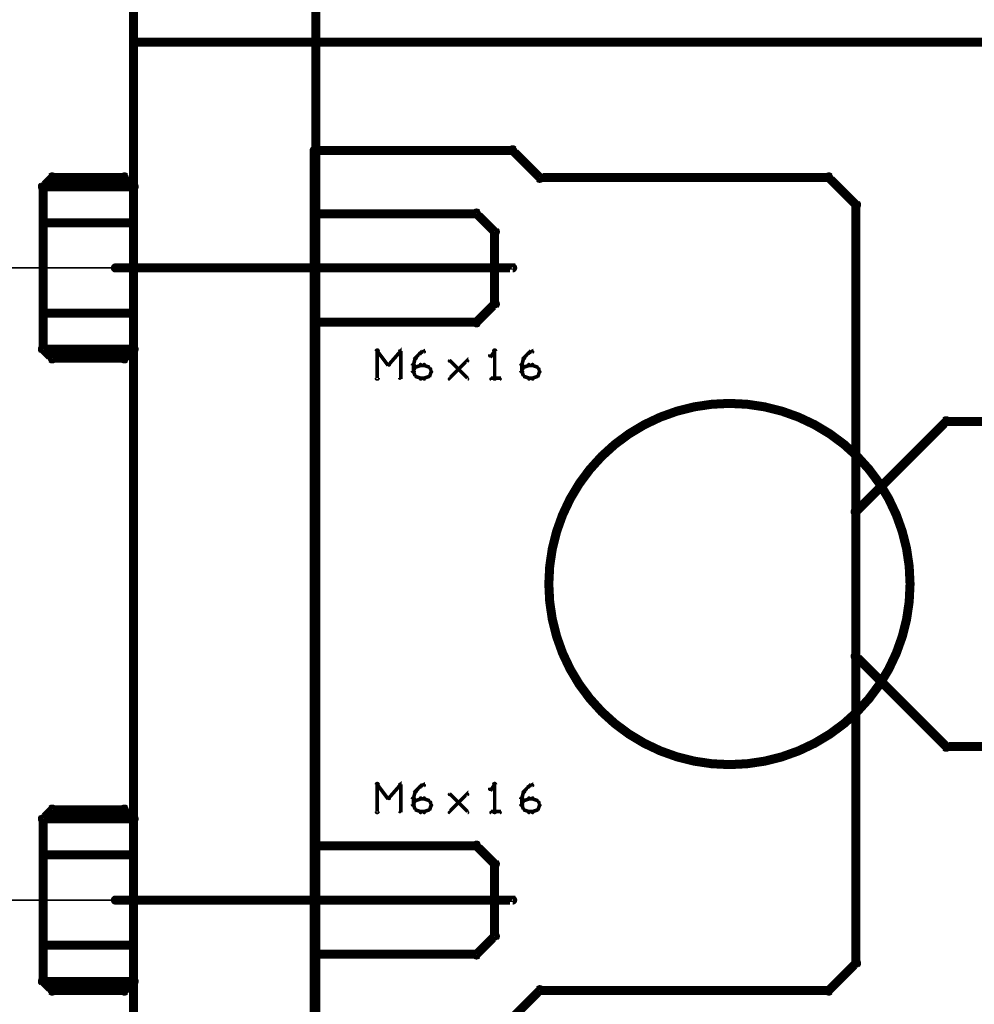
# Model space of a CAD drawing. Extents: x 178 to 725, y 26 to 878.
# Tile 58 of 93: x 236 to 289, y 529 to 583. Entities that reach past the tile are written whole.
import ezdxf

# ---------------------------------------------------------------- set-up
doc = ezdxf.new("R2010")
doc.units = 0
for name, color, linetype in [('DIMENSIONS', 2, 'CONTINUOUS'), ('DRAWING', 4, 'CONTINUOUS'), ('OUTLINES', 1, 'CONTINUOUS')]:
    doc.layers.add(name, color=color, linetype=linetype)

msp = doc.modelspace()

# ---------------------------------------------------------------- linework, layer by layer
at = {"layer": 'DIMENSIONS', "color": 94}
for points in [[(252.5, 575.8, 0.1, 0.1, 1), (252.5, 575.8, 0, 0, 0), (252.5, 575.8, 0, 0, 0), (252.5, 575.8, 0.1, 0.1, 0), (252.5, 589.5, 0.1, 0.1, 0), (252.5, 589.5, 0, 0, 0), (252.5, 589.5, 0.1, 0.1, 0), (252.5, 589.5, 0.1, 0.1, 1), (252.5, 589.5, 0, 0, 0)], [(242.5, 569.5, 0.1, 0.1, 1), (242.5, 569.5, 0, 0, 0), (242.5, 569.5, 0, 0, 0), (242.5, 569.5, 0.1, 0.1, 0), (197.5, 569.5, 0.1, 0.1, 0), (197.5, 569.5, 0, 0, 0), (197.5, 569.5, 0.1, 0.1, 0), (197.5, 569.5, 0.1, 0.1, 1), (197.5, 569.5, 0, 0, 0)], [(242.6, 536.3, 0.1, 0.1, 1), (242.5, 536.3, 0, 0, 0), (242.6, 536.3, 0, 0, 0), (242.6, 536.3, 0.1, 0.1, 0), (242.6, 489.5, 0.1, 0.1, 0), (242.6, 489.5, 0, 0, 0), (242.6, 489.5, 0.1, 0.1, 0), (242.5, 489.5, 0.1, 0.1, 1), (242.6, 489.5, 0, 0, 0)], [(242.5, 534.5, 0.1, 0.1, 1), (242.5, 534.5, 0, 0, 0), (242.5, 534.5, 0, 0, 0), (242.5, 534.5, 0.1, 0.1, 0), (224.5, 534.5, 0.1, 0.1, 0), (224.5, 534.5, 0, 0, 0), (224.5, 534.5, 0.1, 0.1, 0), (224.5, 534.5, 0.1, 0.1, 1), (224.5, 534.5, 0, 0, 0)]]:
    msp.add_lwpolyline(points, format="xyseb", dxfattribs=at)
at = {"layer": 'DRAWING', "color": 2}
for points in [[(242.5, 717, 0.5, 0.5, 0), (242.5, 517, 0, 0, 0), (242.5, 517, 0.3, 0.3, 0), (242.6, 517, 0.3, 0.3, -1), (242.4, 517, 0, 0, 0), (242.5, 516.9, 0.3, 0.3, -1), (242.5, 517.1, 0, 0, 0), (242.5, 517, 0, 0, 0), (242.5, 517, 0.5, 0.5, 0), (252.6, 517, 0, 0, 0), (252.6, 517, 0.3, 0.3, 0), (252.6, 517.1, 0.3, 0.3, -1), (252.6, 516.9, 0, 0, 0), (252.7, 517, 0.3, 0.3, -1), (252.4, 517, 0, 0, 0), (252.6, 517, 0, 0, 0), (252.6, 517, 0.5, 0.5, 0), (252.6, 717, 0, 0, 0)], [(662.5, 582, 0.5, 0.5, 0), (242.5, 582, 0, 0, 0), (242.5, 582, 0.3, 0.3, 0), (242.5, 582.1, 0.3, 0.3, 1), (242.5, 581.9, 0, 0, 0), (242.6, 582, 0.3, 0.3, 1), (242.4, 582, 0, 0, 0), (242.5, 582, 0, 0, 0), (242.5, 582, 0.5, 0.5, 0), (242.5, 502, 0.5, 0.5, 0), (242.5, 502, 0, 0, 0), (242.5, 502, 0.3, 0.3, 0), (242.4, 502, 0.3, 0.3, 1), (242.6, 502, 0, 0, 0), (242.5, 502.1, 0.3, 0.3, 1), (242.5, 501.9, 0, 0, 0), (242.5, 502, 0, 0, 0), (242.5, 502, 0.5, 0.5, 0), (662.5, 502, 0, 0, 0)], [(241.5, 569.6, 0.3, 0.3, 1), (241.5, 569.4, 0, 0, 0), (241.5, 569.5, 0, 0, 0), (241.5, 569.5, 0.5, 0.5, 0), (263.5, 569.5, 0.5, 0.5, 0), (263.5, 569.5, 0, 0, 0), (263.5, 569.5, 0.3, 0.3, 0), (263.5, 569.4, 0.3, 0.3, 1), (263.5, 569.6, 0, 0, 0)], [(241.5, 534.6, 0.3, 0.3, 1), (241.5, 534.4, 0, 0, 0), (241.5, 534.5, 0, 0, 0), (241.5, 534.5, 0.5, 0.5, 0), (263.5, 534.5, 0.5, 0.5, 0), (263.5, 534.5, 0, 0, 0), (263.5, 534.5, 0.3, 0.3, 0), (263.5, 534.4, 0.3, 0.3, 1), (263.5, 534.6, 0, 0, 0)]]:
    msp.add_lwpolyline(points, format="xyseb", dxfattribs=at)
at = {"layer": 'OUTLINES', "color": 11}
for points in [[(263.5, 528, 0.5, 0.5, 0), (265, 529.5, 0, 0, 0), (265, 529.5, 0.3, 0.3, 0), (265.1, 529.4, 0.3, 0.3, 1), (264.9, 529.6, 0, 0, 0), (265, 529.6, 0.3, 0.3, 1), (265, 529.4, 0, 0, 0), (265, 529.5, 0, 0, 0), (265, 529.5, 0.5, 0.5, 0), (281, 529.5, 0, 0, 0), (281, 529.5, 0.3, 0.3, 0), (281, 529.4, 0.3, 0.3, 1), (281, 529.6, 0, 0, 0), (280.9, 529.6, 0.3, 0.3, 1), (281.1, 529.4, 0, 0, 0), (281, 529.5, 0, 0, 0), (281, 529.5, 0.5, 0.5, 0), (282.5, 531, 0, 0, 0), (282.5, 531, 0.3, 0.3, 0), (282.6, 530.9, 0.3, 0.3, 1), (282.4, 531.1, 0, 0, 0), (282.4, 531, 0.3, 0.3, 1), (282.6, 531, 0, 0, 0), (282.5, 531, 0, 0, 0), (282.5, 531, 0.5, 0.5, 0), (282.5, 573, 0, 0, 0), (282.5, 573, 0.3, 0.3, 0), (282.6, 573, 0.3, 0.3, 1), (282.4, 573, 0, 0, 0), (282.4, 572.9, 0.3, 0.3, 1), (282.6, 573.1, 0, 0, 0), (282.5, 573, 0, 0, 0), (282.5, 573, 0.5, 0.5, 0), (281, 574.5, 0, 0, 0), (281, 574.5, 0.3, 0.3, 0), (281.1, 574.6, 0.3, 0.3, 1), (280.9, 574.4, 0, 0, 0), (281, 574.4, 0.3, 0.3, 1), (281, 574.6, 0, 0, 0), (281, 574.5, 0, 0, 0), (281, 574.5, 0.5, 0.5, 0), (265, 574.5, 0, 0, 0), (265, 574.5, 0.3, 0.3, 0), (265, 574.6, 0.3, 0.3, 1), (265, 574.4, 0, 0, 0), (264.9, 574.4, 0.3, 0.3, 1), (265.1, 574.6, 0, 0, 0), (265, 574.5, 0, 0, 0), (265, 574.5, 0.5, 0.5, 0), (263.5, 576, 0, 0, 0), (263.5, 576, 0.3, 0.3, 0), (263.6, 576.1, 0.3, 0.3, 1), (263.4, 575.9, 0, 0, 0), (263.5, 575.9, 0.3, 0.3, 1), (263.5, 576.1, 0, 0, 0), (263.5, 576, 0, 0, 0), (263.5, 576, 0.5, 0.5, 0), (252.5, 576, 0, 0, 0), (252.5, 576, 0.3, 0.3, 0), (252.5, 576.1, 0.3, 0.3, 1), (252.5, 575.9, 0, 0, 0), (252.6, 576, 0.3, 0.3, 1), (252.4, 576, 0, 0, 0), (252.5, 576, 0, 0, 0), (252.5, 576, 0.5, 0.5, 0), (252.5, 528, 0, 0, 0)], [(255.9, 563.4, 0.1, 0.1, 1), (256.1, 563.4, 0, 0, 0), (256, 563.4, 0, 0, 0), (256, 563.4, 0.2, 0.2, 0), (256, 564.9, 0.2, 0.2, 0), (256, 564.9, 0, 0, 0), (256, 564.9, 0.1, 0.1, 0), (256.1, 564.9, 0.1, 0.1, 1), (255.9, 564.9, 0, 0, 0)], [(256, 564.9, 0.1, 0.1, 1), (256, 564.8, 0, 0, 0), (256, 564.9, 0, 0, 0), (256, 564.9, 0.2, 0.2, 0), (256.6, 564.1, 0.2, 0.2, 0), (256.6, 564.1, 0, 0, 0), (256.6, 564.1, 0.1, 0.1, 0), (256.6, 564.1, 0.1, 0.1, 1), (256.7, 564.2, 0, 0, 0)], [(256.6, 564.2, 0.1, 0.1, 1), (256.7, 564.1, 0, 0, 0), (256.6, 564.1, 0, 0, 0), (256.6, 564.1, 0.2, 0.2, 0), (257.3, 564.9, 0.2, 0.2, 0), (257.3, 564.9, 0, 0, 0), (257.3, 564.9, 0.1, 0.1, 0), (257.3, 564.8, 0.1, 0.1, 1), (257.2, 564.9, 0, 0, 0)], [(257.3, 564.9, 0.1, 0.1, 1), (257.2, 564.9, 0, 0, 0), (257.3, 564.9, 0, 0, 0), (257.3, 564.9, 0.2, 0.2, 0), (257.3, 563.4, 0.2, 0.2, 0), (257.3, 563.4, 0, 0, 0), (257.3, 563.4, 0.1, 0.1, 0), (257.2, 563.4, 0.1, 0.1, 1), (257.3, 563.4, 0, 0, 0)], [(258.1, 564.5, 0.1, 0.1, 1), (258.2, 564.5, 0, 0, 0), (258.1, 564.5, 0, 0, 0), (258.1, 564.5, 0.2, 0.2, 0), (258.4, 564.8, 0.2, 0.2, 0), (258.4, 564.8, 0, 0, 0), (258.4, 564.8, 0.1, 0.1, 0), (258.4, 564.7, 0.1, 0.1, 1), (258.3, 564.8, 0, 0, 0)], [(258.4, 564.8, 0.1, 0.1, 1), (258.4, 564.7, 0, 0, 0), (258.4, 564.8, 0, 0, 0), (258.4, 564.8, 0.2, 0.2, 0), (258.6, 564.9, 0.2, 0.2, 0), (258.6, 564.9, 0, 0, 0), (258.6, 564.9, 0.1, 0.1, 0), (258.6, 564.8, 0.1, 0.1, 1), (258.6, 564.9, 0, 0, 0)], [(262.5, 564.8, 0.1, 0.1, 1), (262.5, 564.9, 0, 0, 0), (262.5, 564.9, 0, 0, 0), (262.5, 564.9, 0.2, 0.2, 0), (262.3, 564.6, 0.2, 0.2, 0), (262.3, 564.6, 0, 0, 0), (262.3, 564.6, 0.1, 0.1, 0), (262.2, 564.7, 0.1, 0.1, 1), (262.3, 564.6, 0, 0, 0)], [(262.4, 563.4, 0.1, 0.1, 1), (262.6, 563.4, 0, 0, 0), (262.5, 563.4, 0, 0, 0), (262.5, 563.4, 0.2, 0.2, 0), (262.5, 564.9, 0.2, 0.2, 0), (262.5, 564.9, 0, 0, 0), (262.5, 564.9, 0.1, 0.1, 0), (262.6, 564.9, 0.1, 0.1, 1), (262.4, 564.9, 0, 0, 0)], [(264.1, 564.5, 0.1, 0.1, 1), (264.2, 564.5, 0, 0, 0), (264.1, 564.5, 0, 0, 0), (264.1, 564.5, 0.2, 0.2, 0), (264.4, 564.8, 0.2, 0.2, 0), (264.4, 564.8, 0, 0, 0), (264.4, 564.8, 0.1, 0.1, 0), (264.4, 564.7, 0.1, 0.1, 1), (264.3, 564.8, 0, 0, 0)], [(264.4, 564.8, 0.1, 0.1, 1), (264.4, 564.7, 0, 0, 0), (264.4, 564.8, 0, 0, 0), (264.4, 564.8, 0.2, 0.2, 0), (264.6, 564.9, 0.2, 0.2, 0), (264.6, 564.9, 0, 0, 0), (264.6, 564.9, 0.1, 0.1, 0), (264.6, 564.8, 0.1, 0.1, 1), (264.6, 564.9, 0, 0, 0)], [(257.9, 563.8, 0.1, 0.1, 1), (258.1, 563.8, 0, 0, 0), (258, 563.8, 0, 0, 0), (258, 563.8, 0.2, 0.2, 0), (258, 564.1, 0.2, 0.2, 0), (258, 564.1, 0, 0, 0), (258, 564.1, 0.1, 0.1, 0), (258.1, 564.1, 0.1, 0.1, 1), (257.9, 564.1, 0, 0, 0)], [(258, 564.1, 0.1, 0.1, 1), (258, 564.1, 0, 0, 0), (258, 564.1, 0, 0, 0), (258, 564.1, 0.2, 0.2, 0), (258.1, 564.5, 0.2, 0.2, 0), (258.1, 564.5, 0, 0, 0), (258.1, 564.5, 0.1, 0.1, 0), (258.2, 564.5, 0.1, 0.1, 1), (258.1, 564.5, 0, 0, 0)], [(258.1, 564, 0.1, 0.1, 1), (258.1, 564, 0, 0, 0), (258.1, 564, 0, 0, 0), (258.1, 564, 0.2, 0.2, 0), (258.4, 564.1, 0.2, 0.2, 0), (258.4, 564.1, 0, 0, 0), (258.4, 564.1, 0.1, 0.1, 0), (258.4, 564.1, 0.1, 0.1, 1), (258.4, 564.2, 0, 0, 0)], [(258.4, 564.2, 0.1, 0.1, 1), (258.4, 564.1, 0, 0, 0), (258.4, 564.1, 0, 0, 0), (258.4, 564.1, 0.2, 0.2, 0), (258.6, 564.1, 0.2, 0.2, 0), (258.6, 564.1, 0, 0, 0), (258.6, 564.1, 0.1, 0.1, 0), (258.6, 564.1, 0.1, 0.1, 1), (258.6, 564.2, 0, 0, 0)], [(258.6, 564.2, 0.1, 0.1, 1), (258.6, 564.1, 0, 0, 0), (258.6, 564.1, 0, 0, 0), (258.6, 564.1, 0.2, 0.2, 0), (258.9, 564, 0.2, 0.2, 0), (258.9, 564, 0, 0, 0), (258.9, 564, 0.1, 0.1, 0), (258.9, 564, 0.1, 0.1, 1), (258.9, 564, 0, 0, 0)], [(260, 563.4, 0.1, 0.1, 1), (260, 563.3, 0, 0, 0), (260, 563.4, 0, 0, 0), (260, 563.4, 0.2, 0.2, 0), (261, 564.4, 0.2, 0.2, 0), (261, 564.4, 0, 0, 0), (261, 564.4, 0.1, 0.1, 0), (261, 564.3, 0.1, 0.1, 1), (261, 564.4, 0, 0, 0)], [(261, 563.3, 0.1, 0.1, 1), (261, 563.4, 0, 0, 0), (261, 563.4, 0, 0, 0), (261, 563.4, 0.2, 0.2, 0), (260, 564.4, 0.2, 0.2, 0), (260, 564.4, 0, 0, 0), (260, 564.4, 0.1, 0.1, 0), (260, 564.4, 0.1, 0.1, 1), (260, 564.3, 0, 0, 0)], [(263.9, 563.8, 0.1, 0.1, 1), (264.1, 563.8, 0, 0, 0), (264, 563.8, 0, 0, 0), (264, 563.8, 0.2, 0.2, 0), (264, 564.1, 0.2, 0.2, 0), (264, 564.1, 0, 0, 0), (264, 564.1, 0.1, 0.1, 0), (264.1, 564.1, 0.1, 0.1, 1), (263.9, 564.1, 0, 0, 0)], [(264, 564.1, 0.1, 0.1, 1), (264, 564.1, 0, 0, 0), (264, 564.1, 0, 0, 0), (264, 564.1, 0.2, 0.2, 0), (264.1, 564.5, 0.2, 0.2, 0), (264.1, 564.5, 0, 0, 0), (264.1, 564.5, 0.1, 0.1, 0), (264.2, 564.5, 0.1, 0.1, 1), (264.1, 564.5, 0, 0, 0)], [(264.1, 564, 0.1, 0.1, 1), (264.1, 564, 0, 0, 0), (264.1, 564, 0, 0, 0), (264.1, 564, 0.2, 0.2, 0), (264.4, 564.1, 0.2, 0.2, 0), (264.4, 564.1, 0, 0, 0), (264.4, 564.1, 0.1, 0.1, 0), (264.4, 564.1, 0.1, 0.1, 1), (264.4, 564.2, 0, 0, 0)], [(264.4, 564.2, 0.1, 0.1, 1), (264.4, 564.1, 0, 0, 0), (264.4, 564.1, 0, 0, 0), (264.4, 564.1, 0.2, 0.2, 0), (264.6, 564.1, 0.2, 0.2, 0), (264.6, 564.1, 0, 0, 0), (264.6, 564.1, 0.1, 0.1, 0), (264.6, 564.1, 0.1, 0.1, 1), (264.6, 564.2, 0, 0, 0)], [(264.6, 564.2, 0.1, 0.1, 1), (264.6, 564.1, 0, 0, 0), (264.6, 564.1, 0, 0, 0), (264.6, 564.1, 0.2, 0.2, 0), (264.9, 564, 0.2, 0.2, 0), (264.9, 564, 0, 0, 0), (264.9, 564, 0.1, 0.1, 0), (264.9, 564, 0.1, 0.1, 1), (264.9, 564, 0, 0, 0)], [(258, 563.8, 0.1, 0.1, 1), (258, 563.7, 0, 0, 0), (258, 563.8, 0, 0, 0), (258, 563.8, 0.2, 0.2, 0), (258.1, 564, 0.2, 0.2, 0), (258.1, 564, 0, 0, 0), (258.1, 564, 0.1, 0.1, 0), (258.2, 564, 0.1, 0.1, 1), (258.1, 564, 0, 0, 0)], [(258.1, 563.5, 0.1, 0.1, 1), (258.2, 563.5, 0, 0, 0), (258.1, 563.5, 0, 0, 0), (258.1, 563.5, 0.2, 0.2, 0), (258, 563.8, 0.2, 0.2, 0), (258, 563.8, 0, 0, 0), (258, 563.8, 0.1, 0.1, 0), (258, 563.8, 0.1, 0.1, 1), (258, 563.7, 0, 0, 0)], [(258.9, 564, 0.1, 0.1, 1), (258.8, 564, 0, 0, 0), (258.9, 564, 0, 0, 0), (258.9, 564, 0.2, 0.2, 0), (259, 563.8, 0.2, 0.2, 0), (259, 563.8, 0, 0, 0), (259, 563.8, 0.1, 0.1, 0), (259, 563.7, 0.1, 0.1, 1), (259, 563.8, 0, 0, 0)], [(259, 563.7, 0.1, 0.1, 1), (259, 563.8, 0, 0, 0), (259, 563.8, 0, 0, 0), (259, 563.8, 0.2, 0.2, 0), (258.9, 563.5, 0.2, 0.2, 0), (258.9, 563.5, 0, 0, 0), (258.9, 563.5, 0.1, 0.1, 0), (258.8, 563.5, 0.1, 0.1, 1), (258.9, 563.5, 0, 0, 0)], [(264, 563.8, 0.1, 0.1, 1), (264, 563.7, 0, 0, 0), (264, 563.8, 0, 0, 0), (264, 563.8, 0.2, 0.2, 0), (264.1, 564, 0.2, 0.2, 0), (264.1, 564, 0, 0, 0), (264.1, 564, 0.1, 0.1, 0), (264.2, 564, 0.1, 0.1, 1), (264.1, 564, 0, 0, 0)], [(264.1, 563.5, 0.1, 0.1, 1), (264.2, 563.5, 0, 0, 0), (264.1, 563.5, 0, 0, 0), (264.1, 563.5, 0.2, 0.2, 0), (264, 563.8, 0.2, 0.2, 0), (264, 563.8, 0, 0, 0), (264, 563.8, 0.1, 0.1, 0), (264, 563.8, 0.1, 0.1, 1), (264, 563.7, 0, 0, 0)], [(264.9, 564, 0.1, 0.1, 1), (264.8, 564, 0, 0, 0), (264.9, 564, 0, 0, 0), (264.9, 564, 0.2, 0.2, 0), (265, 563.8, 0.2, 0.2, 0), (265, 563.8, 0, 0, 0), (265, 563.8, 0.1, 0.1, 0), (265, 563.7, 0.1, 0.1, 1), (265, 563.8, 0, 0, 0)], [(265, 563.7, 0.1, 0.1, 1), (265, 563.8, 0, 0, 0), (265, 563.8, 0, 0, 0), (265, 563.8, 0.2, 0.2, 0), (264.9, 563.5, 0.2, 0.2, 0), (264.9, 563.5, 0, 0, 0), (264.9, 563.5, 0.1, 0.1, 0), (264.8, 563.5, 0.1, 0.1, 1), (264.9, 563.5, 0, 0, 0)], [(258.4, 563.3, 0.1, 0.1, 1), (258.4, 563.4, 0, 0, 0), (258.4, 563.4, 0, 0, 0), (258.4, 563.4, 0.2, 0.2, 0), (258.1, 563.5, 0.2, 0.2, 0), (258.1, 563.5, 0, 0, 0), (258.1, 563.5, 0.1, 0.1, 0), (258.1, 563.5, 0.1, 0.1, 1), (258.1, 563.5, 0, 0, 0)], [(258.6, 563.3, 0.1, 0.1, 1), (258.6, 563.4, 0, 0, 0), (258.6, 563.4, 0, 0, 0), (258.6, 563.4, 0.2, 0.2, 0), (258.4, 563.4, 0.2, 0.2, 0), (258.4, 563.4, 0, 0, 0), (258.4, 563.4, 0.1, 0.1, 0), (258.4, 563.4, 0.1, 0.1, 1), (258.4, 563.3, 0, 0, 0)], [(258.9, 563.5, 0.1, 0.1, 1), (258.9, 563.5, 0, 0, 0), (258.9, 563.5, 0, 0, 0), (258.9, 563.5, 0.2, 0.2, 0), (258.6, 563.4, 0.2, 0.2, 0), (258.6, 563.4, 0, 0, 0), (258.6, 563.4, 0.1, 0.1, 0), (258.6, 563.4, 0.1, 0.1, 1), (258.6, 563.3, 0, 0, 0)], [(262.3, 563.4, 0.1, 0.1, 1), (262.3, 563.3, 0, 0, 0), (262.3, 563.4, 0, 0, 0), (262.3, 563.4, 0.2, 0.2, 0), (262.8, 563.4, 0.2, 0.2, 0), (262.8, 563.4, 0, 0, 0), (262.8, 563.4, 0.1, 0.1, 0), (262.8, 563.3, 0.1, 0.1, 1), (262.8, 563.4, 0, 0, 0)], [(264.4, 563.3, 0.1, 0.1, 1), (264.4, 563.4, 0, 0, 0), (264.4, 563.4, 0, 0, 0), (264.4, 563.4, 0.2, 0.2, 0), (264.1, 563.5, 0.2, 0.2, 0), (264.1, 563.5, 0, 0, 0), (264.1, 563.5, 0.1, 0.1, 0), (264.1, 563.5, 0.1, 0.1, 1), (264.1, 563.5, 0, 0, 0)], [(264.6, 563.3, 0.1, 0.1, 1), (264.6, 563.4, 0, 0, 0), (264.6, 563.4, 0, 0, 0), (264.6, 563.4, 0.2, 0.2, 0), (264.4, 563.4, 0.2, 0.2, 0), (264.4, 563.4, 0, 0, 0), (264.4, 563.4, 0.1, 0.1, 0), (264.4, 563.4, 0.1, 0.1, 1), (264.4, 563.3, 0, 0, 0)], [(264.9, 563.5, 0.1, 0.1, 1), (264.9, 563.5, 0, 0, 0), (264.9, 563.5, 0, 0, 0), (264.9, 563.5, 0.2, 0.2, 0), (264.6, 563.4, 0.2, 0.2, 0), (264.6, 563.4, 0, 0, 0), (264.6, 563.4, 0.1, 0.1, 0), (264.6, 563.4, 0.1, 0.1, 1), (264.6, 563.3, 0, 0, 0)], [(297.5, 543, 0.5, 0.5, 0), (287.5, 543, 0.5, 0.5, 0), (287.5, 543, 0, 0, 0), (287.5, 543, 0.3, 0.3, 0), (287.5, 543.1, 0.3, 0.3, 1), (287.5, 542.9, 0, 0, 0), (287.4, 542.9, 0.3, 0.3, 1), (287.6, 543.1, 0, 0, 0), (287.5, 543, 0, 0, 0), (287.5, 543, 0.5, 0.5, 0), (282.5, 548, 0, 0, 0), (282.5, 548, 0.3, 0.3, 0), (282.6, 548.1, 0.3, 0.3, 1), (282.4, 547.9, 0, 0, 0), (282.4, 548, 0.3, 0.3, 1), (282.6, 548, 0, 0, 0), (282.5, 548, 0, 0, 0), (282.5, 548, 0.5, 0.5, 0), (282.5, 556, 0, 0, 0), (282.5, 556, 0.3, 0.3, 0), (282.6, 556, 0.3, 0.3, 1), (282.4, 556, 0, 0, 0), (282.4, 556.1, 0.3, 0.3, 1), (282.6, 555.9, 0, 0, 0), (282.5, 556, 0, 0, 0), (282.5, 556, 0.5, 0.5, 0), (287.5, 561, 0, 0, 0), (287.5, 561, 0.3, 0.3, 0), (287.6, 560.9, 0.3, 0.3, 1), (287.4, 561.1, 0, 0, 0), (287.5, 561.1, 0.3, 0.3, 1), (287.5, 560.9, 0, 0, 0), (287.5, 561, 0, 0, 0), (287.5, 561, 0.5, 0.5, 0), (297.5, 561, 0, 0, 0)], [(255.9, 539.4, 0.1, 0.1, 1), (256.1, 539.4, 0, 0, 0), (256, 539.4, 0, 0, 0), (256, 539.4, 0.2, 0.2, 0), (256, 540.9, 0.2, 0.2, 0), (256, 540.9, 0, 0, 0), (256, 540.9, 0.1, 0.1, 0), (256.1, 540.9, 0.1, 0.1, 1), (255.9, 540.9, 0, 0, 0)], [(256, 540.9, 0.1, 0.1, 1), (256, 540.8, 0, 0, 0), (256, 540.9, 0, 0, 0), (256, 540.9, 0.2, 0.2, 0), (256.6, 540.1, 0.2, 0.2, 0), (256.6, 540.1, 0, 0, 0), (256.6, 540.1, 0.1, 0.1, 0), (256.6, 540.1, 0.1, 0.1, 1), (256.7, 540.2, 0, 0, 0)], [(256.6, 540.2, 0.1, 0.1, 1), (256.7, 540.1, 0, 0, 0), (256.6, 540.1, 0, 0, 0), (256.6, 540.1, 0.2, 0.2, 0), (257.3, 540.9, 0.2, 0.2, 0), (257.3, 540.9, 0, 0, 0), (257.3, 540.9, 0.1, 0.1, 0), (257.3, 540.8, 0.1, 0.1, 1), (257.2, 540.9, 0, 0, 0)], [(257.3, 540.9, 0.1, 0.1, 1), (257.2, 540.9, 0, 0, 0), (257.3, 540.9, 0, 0, 0), (257.3, 540.9, 0.2, 0.2, 0), (257.3, 539.4, 0.2, 0.2, 0), (257.3, 539.4, 0, 0, 0), (257.3, 539.4, 0.1, 0.1, 0), (257.2, 539.4, 0.1, 0.1, 1), (257.3, 539.4, 0, 0, 0)], [(258.1, 540.5, 0.1, 0.1, 1), (258.2, 540.5, 0, 0, 0), (258.1, 540.5, 0, 0, 0), (258.1, 540.5, 0.2, 0.2, 0), (258.4, 540.8, 0.2, 0.2, 0), (258.4, 540.8, 0, 0, 0), (258.4, 540.8, 0.1, 0.1, 0), (258.4, 540.7, 0.1, 0.1, 1), (258.3, 540.8, 0, 0, 0)], [(258.4, 540.8, 0.1, 0.1, 1), (258.4, 540.7, 0, 0, 0), (258.4, 540.8, 0, 0, 0), (258.4, 540.8, 0.2, 0.2, 0), (258.6, 540.9, 0.2, 0.2, 0), (258.6, 540.9, 0, 0, 0), (258.6, 540.9, 0.1, 0.1, 0), (258.6, 540.8, 0.1, 0.1, 1), (258.6, 540.9, 0, 0, 0)], [(262.5, 540.8, 0.1, 0.1, 1), (262.5, 540.9, 0, 0, 0), (262.5, 540.9, 0, 0, 0), (262.5, 540.9, 0.2, 0.2, 0), (262.3, 540.6, 0.2, 0.2, 0), (262.3, 540.6, 0, 0, 0), (262.3, 540.6, 0.1, 0.1, 0), (262.2, 540.7, 0.1, 0.1, 1), (262.3, 540.6, 0, 0, 0)], [(262.4, 539.4, 0.1, 0.1, 1), (262.6, 539.4, 0, 0, 0), (262.5, 539.4, 0, 0, 0), (262.5, 539.4, 0.2, 0.2, 0), (262.5, 540.9, 0.2, 0.2, 0), (262.5, 540.9, 0, 0, 0), (262.5, 540.9, 0.1, 0.1, 0), (262.6, 540.9, 0.1, 0.1, 1), (262.4, 540.9, 0, 0, 0)], [(264.1, 540.5, 0.1, 0.1, 1), (264.2, 540.5, 0, 0, 0), (264.1, 540.5, 0, 0, 0), (264.1, 540.5, 0.2, 0.2, 0), (264.4, 540.8, 0.2, 0.2, 0), (264.4, 540.8, 0, 0, 0), (264.4, 540.8, 0.1, 0.1, 0), (264.4, 540.7, 0.1, 0.1, 1), (264.3, 540.8, 0, 0, 0)], [(264.4, 540.8, 0.1, 0.1, 1), (264.4, 540.7, 0, 0, 0), (264.4, 540.8, 0, 0, 0), (264.4, 540.8, 0.2, 0.2, 0), (264.6, 540.9, 0.2, 0.2, 0), (264.6, 540.9, 0, 0, 0), (264.6, 540.9, 0.1, 0.1, 0), (264.6, 540.8, 0.1, 0.1, 1), (264.6, 540.9, 0, 0, 0)], [(257.9, 539.8, 0.1, 0.1, 1), (258.1, 539.8, 0, 0, 0), (258, 539.8, 0, 0, 0), (258, 539.8, 0.2, 0.2, 0), (258, 540.1, 0.2, 0.2, 0), (258, 540.1, 0, 0, 0), (258, 540.1, 0.1, 0.1, 0), (258.1, 540.1, 0.1, 0.1, 1), (257.9, 540.1, 0, 0, 0)], [(258, 540.1, 0.1, 0.1, 1), (258, 540.1, 0, 0, 0), (258, 540.1, 0, 0, 0), (258, 540.1, 0.2, 0.2, 0), (258.1, 540.5, 0.2, 0.2, 0), (258.1, 540.5, 0, 0, 0), (258.1, 540.5, 0.1, 0.1, 0), (258.2, 540.5, 0.1, 0.1, 1), (258.1, 540.5, 0, 0, 0)], [(258.1, 540, 0.1, 0.1, 1), (258.1, 540, 0, 0, 0), (258.1, 540, 0, 0, 0), (258.1, 540, 0.2, 0.2, 0), (258.4, 540.1, 0.2, 0.2, 0), (258.4, 540.1, 0, 0, 0), (258.4, 540.1, 0.1, 0.1, 0), (258.4, 540.1, 0.1, 0.1, 1), (258.4, 540.2, 0, 0, 0)], [(258.4, 540.2, 0.1, 0.1, 1), (258.4, 540.1, 0, 0, 0), (258.4, 540.1, 0, 0, 0), (258.4, 540.1, 0.2, 0.2, 0), (258.6, 540.1, 0.2, 0.2, 0), (258.6, 540.1, 0, 0, 0), (258.6, 540.1, 0.1, 0.1, 0), (258.6, 540.1, 0.1, 0.1, 1), (258.6, 540.2, 0, 0, 0)], [(258.6, 540.2, 0.1, 0.1, 1), (258.6, 540.1, 0, 0, 0), (258.6, 540.1, 0, 0, 0), (258.6, 540.1, 0.2, 0.2, 0), (258.9, 540, 0.2, 0.2, 0), (258.9, 540, 0, 0, 0), (258.9, 540, 0.1, 0.1, 0), (258.9, 540, 0.1, 0.1, 1), (258.9, 540, 0, 0, 0)], [(260, 539.4, 0.1, 0.1, 1), (260, 539.3, 0, 0, 0), (260, 539.4, 0, 0, 0), (260, 539.4, 0.2, 0.2, 0), (261, 540.4, 0.2, 0.2, 0), (261, 540.4, 0, 0, 0), (261, 540.4, 0.1, 0.1, 0), (261, 540.3, 0.1, 0.1, 1), (261, 540.4, 0, 0, 0)], [(261, 539.3, 0.1, 0.1, 1), (261, 539.4, 0, 0, 0), (261, 539.4, 0, 0, 0), (261, 539.4, 0.2, 0.2, 0), (260, 540.4, 0.2, 0.2, 0), (260, 540.4, 0, 0, 0), (260, 540.4, 0.1, 0.1, 0), (260, 540.4, 0.1, 0.1, 1), (260, 540.3, 0, 0, 0)], [(263.9, 539.8, 0.1, 0.1, 1), (264.1, 539.8, 0, 0, 0), (264, 539.8, 0, 0, 0), (264, 539.8, 0.2, 0.2, 0), (264, 540.1, 0.2, 0.2, 0), (264, 540.1, 0, 0, 0), (264, 540.1, 0.1, 0.1, 0), (264.1, 540.1, 0.1, 0.1, 1), (263.9, 540.1, 0, 0, 0)], [(264, 540.1, 0.1, 0.1, 1), (264, 540.1, 0, 0, 0), (264, 540.1, 0, 0, 0), (264, 540.1, 0.2, 0.2, 0), (264.1, 540.5, 0.2, 0.2, 0), (264.1, 540.5, 0, 0, 0), (264.1, 540.5, 0.1, 0.1, 0), (264.2, 540.5, 0.1, 0.1, 1), (264.1, 540.5, 0, 0, 0)], [(264.1, 540, 0.1, 0.1, 1), (264.1, 540, 0, 0, 0), (264.1, 540, 0, 0, 0), (264.1, 540, 0.2, 0.2, 0), (264.4, 540.1, 0.2, 0.2, 0), (264.4, 540.1, 0, 0, 0), (264.4, 540.1, 0.1, 0.1, 0), (264.4, 540.1, 0.1, 0.1, 1), (264.4, 540.2, 0, 0, 0)], [(264.4, 540.2, 0.1, 0.1, 1), (264.4, 540.1, 0, 0, 0), (264.4, 540.1, 0, 0, 0), (264.4, 540.1, 0.2, 0.2, 0), (264.6, 540.1, 0.2, 0.2, 0), (264.6, 540.1, 0, 0, 0), (264.6, 540.1, 0.1, 0.1, 0), (264.6, 540.1, 0.1, 0.1, 1), (264.6, 540.2, 0, 0, 0)], [(264.6, 540.2, 0.1, 0.1, 1), (264.6, 540.1, 0, 0, 0), (264.6, 540.1, 0, 0, 0), (264.6, 540.1, 0.2, 0.2, 0), (264.9, 540, 0.2, 0.2, 0), (264.9, 540, 0, 0, 0), (264.9, 540, 0.1, 0.1, 0), (264.9, 540, 0.1, 0.1, 1), (264.9, 540, 0, 0, 0)], [(258, 539.8, 0.1, 0.1, 1), (258, 539.7, 0, 0, 0), (258, 539.8, 0, 0, 0), (258, 539.8, 0.2, 0.2, 0), (258.1, 540, 0.2, 0.2, 0), (258.1, 540, 0, 0, 0), (258.1, 540, 0.1, 0.1, 0), (258.2, 540, 0.1, 0.1, 1), (258.1, 540, 0, 0, 0)], [(258.1, 539.5, 0.1, 0.1, 1), (258.2, 539.5, 0, 0, 0), (258.1, 539.5, 0, 0, 0), (258.1, 539.5, 0.2, 0.2, 0), (258, 539.8, 0.2, 0.2, 0), (258, 539.8, 0, 0, 0), (258, 539.8, 0.1, 0.1, 0), (258, 539.8, 0.1, 0.1, 1), (258, 539.7, 0, 0, 0)], [(258.9, 540, 0.1, 0.1, 1), (258.8, 540, 0, 0, 0), (258.9, 540, 0, 0, 0), (258.9, 540, 0.2, 0.2, 0), (259, 539.8, 0.2, 0.2, 0), (259, 539.8, 0, 0, 0), (259, 539.8, 0.1, 0.1, 0), (259, 539.7, 0.1, 0.1, 1), (259, 539.8, 0, 0, 0)], [(259, 539.7, 0.1, 0.1, 1), (259, 539.8, 0, 0, 0), (259, 539.8, 0, 0, 0), (259, 539.8, 0.2, 0.2, 0), (258.9, 539.5, 0.2, 0.2, 0), (258.9, 539.5, 0, 0, 0), (258.9, 539.5, 0.1, 0.1, 0), (258.8, 539.5, 0.1, 0.1, 1), (258.9, 539.5, 0, 0, 0)], [(264, 539.8, 0.1, 0.1, 1), (264, 539.7, 0, 0, 0), (264, 539.8, 0, 0, 0), (264, 539.8, 0.2, 0.2, 0), (264.1, 540, 0.2, 0.2, 0), (264.1, 540, 0, 0, 0), (264.1, 540, 0.1, 0.1, 0), (264.2, 540, 0.1, 0.1, 1), (264.1, 540, 0, 0, 0)], [(264.1, 539.5, 0.1, 0.1, 1), (264.2, 539.5, 0, 0, 0), (264.1, 539.5, 0, 0, 0), (264.1, 539.5, 0.2, 0.2, 0), (264, 539.8, 0.2, 0.2, 0), (264, 539.8, 0, 0, 0), (264, 539.8, 0.1, 0.1, 0), (264, 539.8, 0.1, 0.1, 1), (264, 539.7, 0, 0, 0)], [(264.9, 540, 0.1, 0.1, 1), (264.8, 540, 0, 0, 0), (264.9, 540, 0, 0, 0), (264.9, 540, 0.2, 0.2, 0), (265, 539.8, 0.2, 0.2, 0), (265, 539.8, 0, 0, 0), (265, 539.8, 0.1, 0.1, 0), (265, 539.7, 0.1, 0.1, 1), (265, 539.8, 0, 0, 0)], [(265, 539.7, 0.1, 0.1, 1), (265, 539.8, 0, 0, 0), (265, 539.8, 0, 0, 0), (265, 539.8, 0.2, 0.2, 0), (264.9, 539.5, 0.2, 0.2, 0), (264.9, 539.5, 0, 0, 0), (264.9, 539.5, 0.1, 0.1, 0), (264.8, 539.5, 0.1, 0.1, 1), (264.9, 539.5, 0, 0, 0)], [(258.4, 539.3, 0.1, 0.1, 1), (258.4, 539.4, 0, 0, 0), (258.4, 539.4, 0, 0, 0), (258.4, 539.4, 0.2, 0.2, 0), (258.1, 539.5, 0.2, 0.2, 0), (258.1, 539.5, 0, 0, 0), (258.1, 539.5, 0.1, 0.1, 0), (258.1, 539.5, 0.1, 0.1, 1), (258.1, 539.5, 0, 0, 0)], [(258.6, 539.3, 0.1, 0.1, 1), (258.6, 539.4, 0, 0, 0), (258.6, 539.4, 0, 0, 0), (258.6, 539.4, 0.2, 0.2, 0), (258.4, 539.4, 0.2, 0.2, 0), (258.4, 539.4, 0, 0, 0), (258.4, 539.4, 0.1, 0.1, 0), (258.4, 539.4, 0.1, 0.1, 1), (258.4, 539.3, 0, 0, 0)], [(258.9, 539.5, 0.1, 0.1, 1), (258.9, 539.5, 0, 0, 0), (258.9, 539.5, 0, 0, 0), (258.9, 539.5, 0.2, 0.2, 0), (258.6, 539.4, 0.2, 0.2, 0), (258.6, 539.4, 0, 0, 0), (258.6, 539.4, 0.1, 0.1, 0), (258.6, 539.4, 0.1, 0.1, 1), (258.6, 539.3, 0, 0, 0)], [(262.3, 539.4, 0.1, 0.1, 1), (262.3, 539.3, 0, 0, 0), (262.3, 539.4, 0, 0, 0), (262.3, 539.4, 0.2, 0.2, 0), (262.8, 539.4, 0.2, 0.2, 0), (262.8, 539.4, 0, 0, 0), (262.8, 539.4, 0.1, 0.1, 0), (262.8, 539.3, 0.1, 0.1, 1), (262.8, 539.4, 0, 0, 0)], [(264.4, 539.3, 0.1, 0.1, 1), (264.4, 539.4, 0, 0, 0), (264.4, 539.4, 0, 0, 0), (264.4, 539.4, 0.2, 0.2, 0), (264.1, 539.5, 0.2, 0.2, 0), (264.1, 539.5, 0, 0, 0), (264.1, 539.5, 0.1, 0.1, 0), (264.1, 539.5, 0.1, 0.1, 1), (264.1, 539.5, 0, 0, 0)], [(264.6, 539.3, 0.1, 0.1, 1), (264.6, 539.4, 0, 0, 0), (264.6, 539.4, 0, 0, 0), (264.6, 539.4, 0.2, 0.2, 0), (264.4, 539.4, 0.2, 0.2, 0), (264.4, 539.4, 0, 0, 0), (264.4, 539.4, 0.1, 0.1, 0), (264.4, 539.4, 0.1, 0.1, 1), (264.4, 539.3, 0, 0, 0)], [(264.9, 539.5, 0.1, 0.1, 1), (264.9, 539.5, 0, 0, 0), (264.9, 539.5, 0, 0, 0), (264.9, 539.5, 0.2, 0.2, 0), (264.6, 539.4, 0.2, 0.2, 0), (264.6, 539.4, 0, 0, 0), (264.6, 539.4, 0.1, 0.1, 0), (264.6, 539.4, 0.1, 0.1, 1), (264.6, 539.3, 0, 0, 0)]]:
    msp.add_lwpolyline(points, format="xyseb", dxfattribs=at)
for points in [[(242, 574.4, 0.3, 0.3, 1), (242, 574.6, 0, 0, 0), (242, 574.5, 0, 0, 0), (242, 574.5, 0.5, 0.5, 0), (238, 574.5, 0, 0, 0), (238, 574.5, 0.3, 0.3, 0), (238, 574.6, 0.3, 0.3, 1), (238, 574.4, 0, 0, 0), (238.1, 574.4, 0.3, 0.3, 1), (237.9, 574.6, 0, 0, 0), (238, 574.5, 0, 0, 0), (238, 574.5, 0.5, 0.5, 0), (237.5, 574, 0, 0, 0), (237.5, 574, 0.3, 0.3, 0), (237.4, 574.1, 0.3, 0.3, 1), (237.6, 573.9, 0, 0, 0), (237.6, 574, 0.3, 0.3, 1), (237.4, 574, 0, 0, 0), (237.5, 574, 0, 0, 0), (237.5, 574, 0.5, 0.5, 0), (237.5, 565, 0, 0, 0), (237.5, 565, 0.3, 0.3, 0), (237.4, 565, 0.3, 0.3, 1), (237.6, 565, 0, 0, 0), (237.6, 565.1, 0.3, 0.3, 1), (237.4, 564.9, 0, 0, 0), (237.5, 565, 0, 0, 0), (237.5, 565, 0.5, 0.5, 0), (238, 564.5, 0, 0, 0), (238, 564.5, 0.3, 0.3, 0), (237.9, 564.4, 0.3, 0.3, 1), (238.1, 564.6, 0, 0, 0), (238, 564.6, 0.3, 0.3, 1), (238, 564.4, 0, 0, 0), (238, 564.5, 0, 0, 0), (238, 564.5, 0.5, 0.5, 0), (242, 564.5, 0, 0, 0), (242, 564.5, 0.3, 0.3, 0), (242, 564.4, 0.3, 0.3, 1), (242, 564.6, 0, 0, 0), (241.9, 564.6, 0.3, 0.3, 1), (242.1, 564.4, 0, 0, 0), (242, 564.5, 0, 0, 0), (242, 564.5, 0.5, 0.5, 0), (242.5, 565, 0, 0, 0), (242.5, 565, 0.3, 0.3, 0), (242.6, 564.9, 0.3, 0.3, 1), (242.4, 565.1, 0, 0, 0), (242.4, 565, 0.3, 0.3, 1), (242.6, 565, 0, 0, 0), (242.5, 565, 0, 0, 0), (242.5, 565, 0.5, 0.5, 0), (242.5, 574, 0, 0, 0), (242.5, 574, 0.3, 0.3, 0), (242.6, 574, 0.3, 0.3, 1), (242.4, 574, 0, 0, 0), (242.4, 573.9, 0.3, 0.3, 1), (242.6, 574.1, 0, 0, 0), (242.5, 574, 0, 0, 0), (242.5, 574, 0.5, 0.5, 0), (242, 574.5, 0.5, 0.5, 0), (242, 574.5, 0, 0, 0), (242, 574.5, 0.3, 0.3, 0), (242.1, 574.6, 0.3, 0.3, 1), (241.9, 574.4, 0, 0, 0)], [(242.5, 573.9, 0.3, 0.3, 1), (242.5, 574.1, 0, 0, 0), (242.5, 574, 0, 0, 0), (242.5, 574, 0.5, 0.5, 0), (237.5, 574, 0, 0, 0), (237.5, 574, 0.3, 0.3, 0), (237.5, 574.1, 0.3, 0.3, 1), (237.5, 573.9, 0, 0, 0), (237.6, 574, 0.3, 0.3, 1), (237.4, 574, 0, 0, 0), (237.5, 574, 0, 0, 0), (237.5, 574, 0.5, 0.5, 0), (237.5, 572, 0, 0, 0), (237.5, 572, 0.3, 0.3, 0), (237.4, 572, 0.3, 0.3, 1), (237.6, 572, 0, 0, 0), (237.5, 572.1, 0.3, 0.3, 1), (237.5, 571.9, 0, 0, 0), (237.5, 572, 0, 0, 0), (237.5, 572, 0.5, 0.5, 0), (242.5, 572, 0, 0, 0), (242.5, 572, 0.3, 0.3, 0), (242.5, 571.9, 0.3, 0.3, 1), (242.5, 572.1, 0, 0, 0), (242.4, 572, 0.3, 0.3, 1), (242.6, 572, 0, 0, 0), (242.5, 572, 0, 0, 0), (242.5, 572, 0.5, 0.5, 0), (242.5, 574, 0.5, 0.5, 0), (242.5, 574, 0, 0, 0), (242.5, 574, 0.3, 0.3, 0), (242.6, 574, 0.3, 0.3, 1), (242.4, 574, 0, 0, 0)], [(252.5, 566.6, 0.3, 0.3, 1), (252.5, 566.4, 0, 0, 0), (252.5, 566.5, 0, 0, 0), (252.5, 566.5, 0.5, 0.5, 0), (261.5, 566.5, 0, 0, 0), (261.5, 566.5, 0.3, 0.3, 0), (261.5, 566.4, 0.3, 0.3, 1), (261.5, 566.6, 0, 0, 0), (261.4, 566.6, 0.3, 0.3, 1), (261.6, 566.4, 0, 0, 0), (261.5, 566.5, 0, 0, 0), (261.5, 566.5, 0.5, 0.5, 0), (262.5, 567.5, 0, 0, 0), (262.5, 567.5, 0.3, 0.3, 0), (262.6, 567.4, 0.3, 0.3, 1), (262.4, 567.6, 0, 0, 0), (262.4, 567.5, 0.3, 0.3, 1), (262.6, 567.5, 0, 0, 0), (262.5, 567.5, 0, 0, 0), (262.5, 567.5, 0.5, 0.5, 0), (262.5, 571.5, 0, 0, 0), (262.5, 571.5, 0.3, 0.3, 0), (262.6, 571.5, 0.3, 0.3, 1), (262.4, 571.5, 0, 0, 0), (262.4, 571.4, 0.3, 0.3, 1), (262.6, 571.6, 0, 0, 0), (262.5, 571.5, 0, 0, 0), (262.5, 571.5, 0.5, 0.5, 0), (261.5, 572.5, 0, 0, 0), (261.5, 572.5, 0.3, 0.3, 0), (261.6, 572.6, 0.3, 0.3, 1), (261.4, 572.4, 0, 0, 0), (261.5, 572.4, 0.3, 0.3, 1), (261.5, 572.6, 0, 0, 0), (261.5, 572.5, 0, 0, 0), (261.5, 572.5, 0.5, 0.5, 0), (252.5, 572.5, 0, 0, 0), (252.5, 572.5, 0.3, 0.3, 0), (252.5, 572.6, 0.3, 0.3, 1), (252.5, 572.4, 0, 0, 0), (252.6, 572.5, 0.3, 0.3, 1), (252.4, 572.5, 0, 0, 0), (252.5, 572.5, 0, 0, 0), (252.5, 572.5, 0.5, 0.5, 0), (252.5, 566.5, 0.5, 0.5, 0), (252.5, 566.5, 0, 0, 0), (252.5, 566.5, 0.3, 0.3, 0), (252.4, 566.5, 0.3, 0.3, 1), (252.6, 566.5, 0, 0, 0)], [(242.5, 566.9, 0.3, 0.3, 1), (242.5, 567.1, 0, 0, 0), (242.5, 567, 0, 0, 0), (242.5, 567, 0.5, 0.5, 0), (237.5, 567, 0, 0, 0), (237.5, 567, 0.3, 0.3, 0), (237.5, 567.1, 0.3, 0.3, 1), (237.5, 566.9, 0, 0, 0), (237.6, 567, 0.3, 0.3, 1), (237.4, 567, 0, 0, 0), (237.5, 567, 0, 0, 0), (237.5, 567, 0.5, 0.5, 0), (237.5, 565, 0, 0, 0), (237.5, 565, 0.3, 0.3, 0), (237.4, 565, 0.3, 0.3, 1), (237.6, 565, 0, 0, 0), (237.5, 565.1, 0.3, 0.3, 1), (237.5, 564.9, 0, 0, 0), (237.5, 565, 0, 0, 0), (237.5, 565, 0.5, 0.5, 0), (242.5, 565, 0, 0, 0), (242.5, 565, 0.3, 0.3, 0), (242.5, 564.9, 0.3, 0.3, 1), (242.5, 565.1, 0, 0, 0), (242.4, 565, 0.3, 0.3, 1), (242.6, 565, 0, 0, 0), (242.5, 565, 0, 0, 0), (242.5, 565, 0.5, 0.5, 0), (242.5, 567, 0.5, 0.5, 0), (242.5, 567, 0, 0, 0), (242.5, 567, 0.3, 0.3, 0), (242.6, 567, 0.3, 0.3, 1), (242.4, 567, 0, 0, 0)], [(275.5, 561.9, 0.3, 0.3, 1), (275.5, 562.1, 0, 0, 0), (275.5, 562, 0, 0, 0), (275.5, 562, 0.5, 0.5, 1), (275.5, 542, 0, 0, 0), (275.5, 542, 0.3, 0.3, 0), (275.5, 541.9, 0.3, 0.3, 1), (275.5, 542.1, 0, 0, 0), (275.5, 542.1, 0.3, 0.3, 1), (275.5, 541.9, 0, 0, 0), (275.5, 542, 0, 0, 0), (275.5, 542, 0.5, 0.5, 1), (275.5, 562, 0.5, 0.5, 0), (275.5, 562, 0, 0, 0), (275.5, 562, 0.3, 0.3, 0), (275.5, 562.1, 0.3, 0.3, 1), (275.5, 561.9, 0, 0, 0)], [(242, 539.4, 0.3, 0.3, 1), (242, 539.6, 0, 0, 0), (242, 539.5, 0, 0, 0), (242, 539.5, 0.5, 0.5, 0), (238, 539.5, 0, 0, 0), (238, 539.5, 0.3, 0.3, 0), (238, 539.6, 0.3, 0.3, 1), (238, 539.4, 0, 0, 0), (238.1, 539.4, 0.3, 0.3, 1), (237.9, 539.6, 0, 0, 0), (238, 539.5, 0, 0, 0), (238, 539.5, 0.5, 0.5, 0), (237.5, 539, 0, 0, 0), (237.5, 539, 0.3, 0.3, 0), (237.4, 539.1, 0.3, 0.3, 1), (237.6, 538.9, 0, 0, 0), (237.6, 539, 0.3, 0.3, 1), (237.4, 539, 0, 0, 0), (237.5, 539, 0, 0, 0), (237.5, 539, 0.5, 0.5, 0), (237.5, 530, 0, 0, 0), (237.5, 530, 0.3, 0.3, 0), (237.4, 530, 0.3, 0.3, 1), (237.6, 530, 0, 0, 0), (237.6, 530.1, 0.3, 0.3, 1), (237.4, 529.9, 0, 0, 0), (237.5, 530, 0, 0, 0), (237.5, 530, 0.5, 0.5, 0), (238, 529.5, 0, 0, 0), (238, 529.5, 0.3, 0.3, 0), (237.9, 529.4, 0.3, 0.3, 1), (238.1, 529.6, 0, 0, 0), (238, 529.6, 0.3, 0.3, 1), (238, 529.4, 0, 0, 0), (238, 529.5, 0, 0, 0), (238, 529.5, 0.5, 0.5, 0), (242, 529.5, 0, 0, 0), (242, 529.5, 0.3, 0.3, 0), (242, 529.4, 0.3, 0.3, 1), (242, 529.6, 0, 0, 0), (241.9, 529.6, 0.3, 0.3, 1), (242.1, 529.4, 0, 0, 0), (242, 529.5, 0, 0, 0), (242, 529.5, 0.5, 0.5, 0), (242.5, 530, 0, 0, 0), (242.5, 530, 0.3, 0.3, 0), (242.6, 529.9, 0.3, 0.3, 1), (242.4, 530.1, 0, 0, 0), (242.4, 530, 0.3, 0.3, 1), (242.6, 530, 0, 0, 0), (242.5, 530, 0, 0, 0), (242.5, 530, 0.5, 0.5, 0), (242.5, 539, 0, 0, 0), (242.5, 539, 0.3, 0.3, 0), (242.6, 539, 0.3, 0.3, 1), (242.4, 539, 0, 0, 0), (242.4, 538.9, 0.3, 0.3, 1), (242.6, 539.1, 0, 0, 0), (242.5, 539, 0, 0, 0), (242.5, 539, 0.5, 0.5, 0), (242, 539.5, 0.5, 0.5, 0), (242, 539.5, 0, 0, 0), (242, 539.5, 0.3, 0.3, 0), (242.1, 539.6, 0.3, 0.3, 1), (241.9, 539.4, 0, 0, 0)], [(242.5, 538.9, 0.3, 0.3, 1), (242.5, 539.1, 0, 0, 0), (242.5, 539, 0, 0, 0), (242.5, 539, 0.5, 0.5, 0), (237.5, 539, 0, 0, 0), (237.5, 539, 0.3, 0.3, 0), (237.5, 539.1, 0.3, 0.3, 1), (237.5, 538.9, 0, 0, 0), (237.6, 539, 0.3, 0.3, 1), (237.4, 539, 0, 0, 0), (237.5, 539, 0, 0, 0), (237.5, 539, 0.5, 0.5, 0), (237.5, 537, 0, 0, 0), (237.5, 537, 0.3, 0.3, 0), (237.4, 537, 0.3, 0.3, 1), (237.6, 537, 0, 0, 0), (237.5, 537.1, 0.3, 0.3, 1), (237.5, 536.9, 0, 0, 0), (237.5, 537, 0, 0, 0), (237.5, 537, 0.5, 0.5, 0), (242.5, 537, 0, 0, 0), (242.5, 537, 0.3, 0.3, 0), (242.5, 536.9, 0.3, 0.3, 1), (242.5, 537.1, 0, 0, 0), (242.4, 537, 0.3, 0.3, 1), (242.6, 537, 0, 0, 0), (242.5, 537, 0, 0, 0), (242.5, 537, 0.5, 0.5, 0), (242.5, 539, 0.5, 0.5, 0), (242.5, 539, 0, 0, 0), (242.5, 539, 0.3, 0.3, 0), (242.6, 539, 0.3, 0.3, 1), (242.4, 539, 0, 0, 0)], [(252.5, 531.6, 0.3, 0.3, 1), (252.5, 531.4, 0, 0, 0), (252.5, 531.5, 0, 0, 0), (252.5, 531.5, 0.5, 0.5, 0), (261.5, 531.5, 0, 0, 0), (261.5, 531.5, 0.3, 0.3, 0), (261.5, 531.4, 0.3, 0.3, 1), (261.5, 531.6, 0, 0, 0), (261.4, 531.6, 0.3, 0.3, 1), (261.6, 531.4, 0, 0, 0), (261.5, 531.5, 0, 0, 0), (261.5, 531.5, 0.5, 0.5, 0), (262.5, 532.5, 0, 0, 0), (262.5, 532.5, 0.3, 0.3, 0), (262.6, 532.4, 0.3, 0.3, 1), (262.4, 532.6, 0, 0, 0), (262.4, 532.5, 0.3, 0.3, 1), (262.6, 532.5, 0, 0, 0), (262.5, 532.5, 0, 0, 0), (262.5, 532.5, 0.5, 0.5, 0), (262.5, 536.5, 0, 0, 0), (262.5, 536.5, 0.3, 0.3, 0), (262.6, 536.5, 0.3, 0.3, 1), (262.4, 536.5, 0, 0, 0), (262.4, 536.4, 0.3, 0.3, 1), (262.6, 536.6, 0, 0, 0), (262.5, 536.5, 0, 0, 0), (262.5, 536.5, 0.5, 0.5, 0), (261.5, 537.5, 0, 0, 0), (261.5, 537.5, 0.3, 0.3, 0), (261.6, 537.6, 0.3, 0.3, 1), (261.4, 537.4, 0, 0, 0), (261.5, 537.4, 0.3, 0.3, 1), (261.5, 537.6, 0, 0, 0), (261.5, 537.5, 0, 0, 0), (261.5, 537.5, 0.5, 0.5, 0), (252.5, 537.5, 0, 0, 0), (252.5, 537.5, 0.3, 0.3, 0), (252.5, 537.6, 0.3, 0.3, 1), (252.5, 537.4, 0, 0, 0), (252.6, 537.5, 0.3, 0.3, 1), (252.4, 537.5, 0, 0, 0), (252.5, 537.5, 0, 0, 0), (252.5, 537.5, 0.5, 0.5, 0), (252.5, 531.5, 0.5, 0.5, 0), (252.5, 531.5, 0, 0, 0), (252.5, 531.5, 0.3, 0.3, 0), (252.4, 531.5, 0.3, 0.3, 1), (252.6, 531.5, 0, 0, 0)], [(242.5, 531.9, 0.3, 0.3, 1), (242.5, 532.1, 0, 0, 0), (242.5, 532, 0, 0, 0), (242.5, 532, 0.5, 0.5, 0), (237.5, 532, 0, 0, 0), (237.5, 532, 0.3, 0.3, 0), (237.5, 532.1, 0.3, 0.3, 1), (237.5, 531.9, 0, 0, 0), (237.6, 532, 0.3, 0.3, 1), (237.4, 532, 0, 0, 0), (237.5, 532, 0, 0, 0), (237.5, 532, 0.5, 0.5, 0), (237.5, 530, 0, 0, 0), (237.5, 530, 0.3, 0.3, 0), (237.4, 530, 0.3, 0.3, 1), (237.6, 530, 0, 0, 0), (237.5, 530.1, 0.3, 0.3, 1), (237.5, 529.9, 0, 0, 0), (237.5, 530, 0, 0, 0), (237.5, 530, 0.5, 0.5, 0), (242.5, 530, 0, 0, 0), (242.5, 530, 0.3, 0.3, 0), (242.5, 529.9, 0.3, 0.3, 1), (242.5, 530.1, 0, 0, 0), (242.4, 530, 0.3, 0.3, 1), (242.6, 530, 0, 0, 0), (242.5, 530, 0, 0, 0), (242.5, 530, 0.5, 0.5, 0), (242.5, 532, 0.5, 0.5, 0), (242.5, 532, 0, 0, 0), (242.5, 532, 0.3, 0.3, 0), (242.6, 532, 0.3, 0.3, 1), (242.4, 532, 0, 0, 0)]]:
    msp.add_lwpolyline(points, format="xyseb", close=True, dxfattribs=at)

doc.saveas('drawing.dxf')
